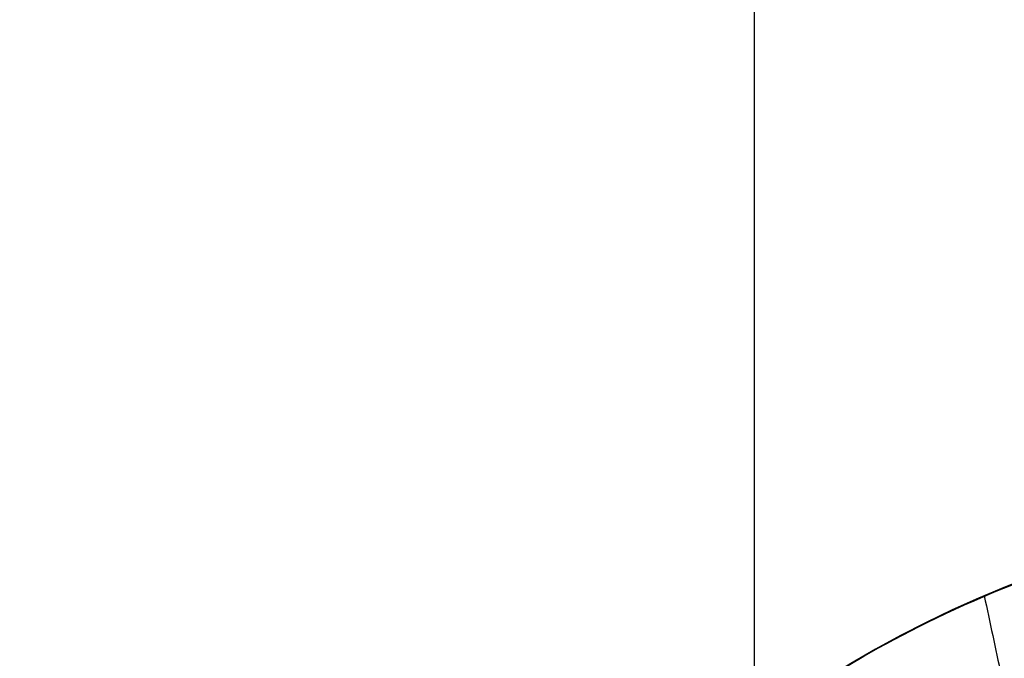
# Model space of a CAD drawing. Header units: millimetres. Extents: x -41 to 130, y -81 to 36.
# Tile 232 of 256: x -30.49 to -25.42, y -17.68 to -14.39. Entities that reach past the tile are written whole.
import ezdxf

# ---------------------------------------------------------------- set-up
doc = ezdxf.new("R2010")
doc.units = ezdxf.units.MM
doc.layers.add('MADERA', color=7, linetype='Continuous', true_color=0xb06a28)
doc.layers.add('METAL NEGRO', color=7, linetype='Continuous')

msp = doc.modelspace()

# ---------------------------------------------------------------- linework, layer by layer
at = {"layer": 'MADERA', "color": 254, "true_color": 0xcbd2ef}
for points in [[(-28, 4, -90), (-6.7868, -17.2132, -90)], [(11.598, -35.598, 90), (-28, 4, 90)], [(-28, 4), (-6.7868, -17.2132)], [(-6.7868, -17.2132, -90), (-28, 4, -90)], [(-28, 4, 90), (11.598, -35.598, 90)], [(-30.8284, 1.1716, -90), (-9.6152, -20.0416, -90)], [(8.7696, -38.4264, 90), (-30.8284, 1.1716, 90)], [(-33.6569, -1.6569, -90), (-12.4437, -22.8701, -90)], [(5.9411, -41.2548, 90), (-33.6569, -1.6569, 90)], [(-33.6569, -1.6569), (-12.4437, -22.8701)], [(-33.6569, -1.6569, -90), (-12.4437, -22.8701, -90)], [(5.9411, -41.2548, 90), (-33.6569, -1.6569, 90)], [(-27.4343, -2.2225, 58.4), (-6.2211, -23.4357, 58.4)], [(-33.6569, -44.0833, -90), (5.9411, -4.4853, -90)], [(5.9411, -4.4853, -90), (-33.6569, -44.0833, -90)], [(-9.7566, -22.7286, 33.4), (-26.7272, -5.7581, 33.4)], [(-26.7272, -5.7581, 83.4), (-9.7566, -22.7286, 83.4)], [(-11.1709, -24.1428, 33.4), (-28.1414, -7.1723, 33.4)], [(-28.1414, -7.1723, 83.4), (-11.1709, -24.1428, 83.4)], [(-28.1414, -7.1723, 83.4), (-11.1709, -24.1428, 83.4)], [(-11.1709, -24.1428, 33.4), (-28.1414, -7.1723, 33.4)], [(8.7696, -7.3137, -90), (-30.8284, -46.9117, -90)], [(-28, -49.7401, -90), (11.598, -10.1421, -90)], [(-28, -49.7401, -90), (11.598, -10.1421, -90)]]:
    msp.add_open_spline(points, degree=1, dxfattribs=at)
at = {"layer": 'METAL NEGRO', "color": 254, "true_color": 0xcbd2ef, "extrusion": (0, 0, -1)}
for centre, radius, start, end in [((23.1437, -22.8701, 68.2), 6, 347.97723, 167.97723), ((23.1437, -22.8701, 83.5), 6, 347.97723, 167.97723), ((23.1437, -22.8701, 68.2), 4.8, 347.9772, 167.9772), ((23.1437, -22.8701, 68.2), 4.8, 347.9772, 167.9772)]:
    msp.add_arc(centre, radius, start, end, dxfattribs=at)
at = {"layer": 'METAL NEGRO', "color": 254, "true_color": 0xcbd2ef}
for centre in [(-23.1437, -22.8701, -83.5), (-23.1437, -22.8701, -75.85), (-23.1437, -22.8701, -68.2)]:
    msp.add_arc(centre, 6, 12.02277, 192.02277, dxfattribs=at)
at = {"layer": 'METAL NEGRO', "extrusion": (0, 0, -1)}
msp.add_arc((23.1437, -22.8701, 85), 5, 296.5811, 116.5811, dxfattribs=at)
msp.add_arc((23.1437, -22.8701, 85), 5, 296.5811, 116.5811, dxfattribs=at)
at = {"layer": 'METAL NEGRO', "color": 254, "true_color": 0xcbd2ef}
for points in [[(-12.4437, -22.8701, 85), (-30.4437, -4.8701, 85)], [(-30.4437, -4.8701, 85), (-12.4437, -22.8701, 85)], [(-30.4437, -4.8701, -85), (-12.4437, -22.8701, -85)], [(-30.4437, -4.8701, -85), (-12.4437, -22.8701, -85)], [(-26.7076, -8.6062, 85), (-26.7076, -37.134, 85)], [(-26.7076, -8.6062, -85), (-26.7076, -20.843, -85)], [(-26.7076, -10.7275, -83.5), (-26.7076, -20.843, -83.5)], [(-26.7076, -10.7275, 83.5), (-26.7076, -35.0126, 83.5)], [(-25.5217, -17.3615, -75.4048), (-24.8254, -20.6314, -75.4048)], [(-25.5143, -17.3583, -83.5), (-25.5143, -17.3583, -75.4091)], [(-25.5143, -17.3583, -70.9909), (-25.5143, -17.3583, -68.2)]]:
    msp.add_open_spline(points, degree=1, dxfattribs=at)
for knots in [[0, 0, 0, 0, 0.25, 0.25, 0.5, 0.5, 0.75, 0.75, 1, 1, 1, 1], [2, 2, 2, 2, 2.25, 2.25, 2.5, 2.5, 2.75, 2.75, 3, 3, 3, 3]]:
    msp.add_open_spline([(-24.3935, -17.0017, -70.7), (-25.0477, -17.141, -70.7), (-25.6519, -17.3987, -70.9774), (-26.4843, -17.8633, -71.8896), (-26.7246, -18.0558, -72.5374), (-26.7253, -18.0564, -73.8594), (-26.4841, -17.8631, -74.5116), (-25.6487, -17.3971, -75.4251), (-25.0379, -17.1389, -75.7), (-24.3935, -17.0017, -75.7)], degree=3, knots=knots, dxfattribs=at)

doc.saveas('drawing.dxf')
